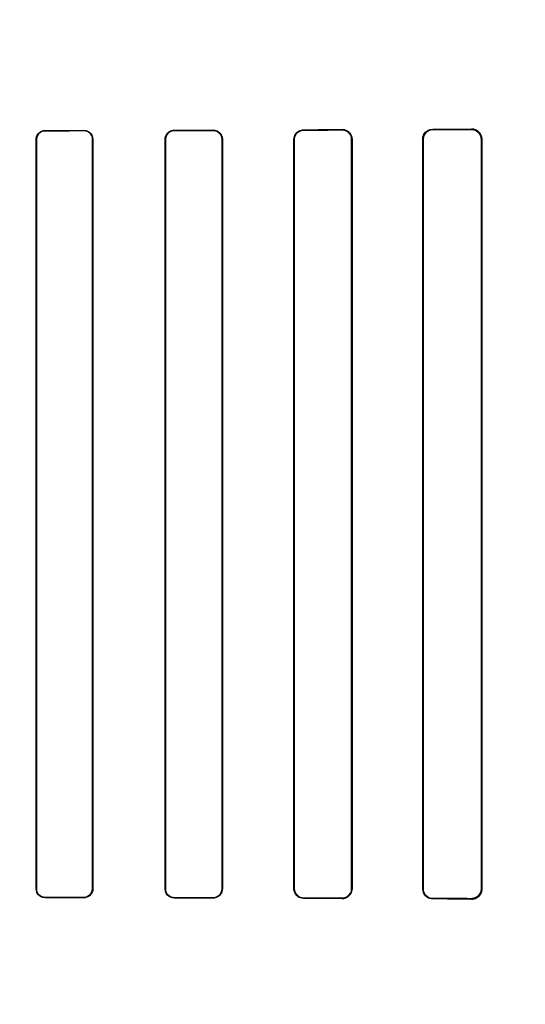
# Model space of a CAD drawing. Header units: millimetres. Extents: x 0 to 297, y 0 to 210.
# Tile 218 of 256: x 58.708 to 58.845, y 157.274 to 157.54. Entities that reach past the tile are written whole.
import ezdxf

# ---------------------------------------------------------------- set-up
doc = ezdxf.new("R2010")
doc.units = ezdxf.units.MM
doc.header["$LTSCALE"] = 16.335
doc.layers.get('0').update_dxf_attribs({"linetype": 'CONTINUOUS'})
for name, color, linetype in [('AXES_REF', 7, 'CONTINUOUS'), ('INTFCLR_1', 7, 'CONTINUOUS'), ('INTFCLR_72935', 7, 'CONTINUOUS')]:
    doc.layers.add(name, color=color, linetype=linetype)

msp = doc.modelspace()

# ---------------------------------------------------------------- linework, layer by layer
at = {"color": 7, "linetype": 'Continuous'}
for radius in [6.787079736, 6.7865, 6.743039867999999]:
    msp.add_circle((57.4637306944, 154.7114647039), radius, dxfattribs=at)
for radius, start, end in [(6.72, 278.2771290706, 261.7228709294), (6.874, 193.234383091, 36.7246116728)]:
    msp.add_arc((57.4637306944, 154.7114647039), radius, start, end, dxfattribs=at)
at = {"layer": 'AXES_REF', "color": 9, "linetype": 'Continuous'}
for radius in [6.191158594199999, 4.150003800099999]:
    msp.add_circle((57.4637306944, 154.7114647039), radius, dxfattribs=at)
at = {"layer": 'INTFCLR_1', "color": 9, "linetype": 'Continuous'}
for p, q in [((58.7151764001, 157.5103607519), (58.7151764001, 157.5102761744)), ((58.7256764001, 157.5102972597), (58.7256764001, 157.5103835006)), ((58.7501764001, 157.5104437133), (58.7501764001, 157.5103527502)), ((58.7606764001, 157.5103794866), (58.7606764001, 157.5104729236)), ((58.7851764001, 157.5105504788), (58.7851764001, 157.5104498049)), ((58.7956764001, 157.5104837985), (58.7956764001, 157.5105884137)), ((58.8201764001, 157.5106909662), (58.8201764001, 157.5105740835)), ((58.8306764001, 157.5106184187), (58.8306764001, 157.5107425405)), ((58.7128594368, 157.5079547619), (58.7127753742, 157.5079547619)), ((58.728110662, 157.5079547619), (58.7280238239, 157.5079547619)), ((58.7477842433, 157.5079547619), (58.7476940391, 157.5079547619)), ((58.76320192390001, 157.5079547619), (58.7631075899, 157.5079547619)), ((58.7826890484, 157.5079547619), (58.7825895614, 157.5079547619)), ((58.7983201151, 157.5079547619), (58.7982140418, 157.5079547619)), ((58.81756751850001, 157.5079547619), (58.8174527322, 157.5079547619)), ((58.8334789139, 157.5079547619), (58.8333519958, 157.5079547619)), ((58.7127753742, 157.3049547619), (58.7128594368, 157.3049547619)), ((58.7280238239, 157.3049547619), (58.728110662, 157.3049547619)), ((58.7476940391, 157.3049547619), (58.7477842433, 157.3049547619)), ((58.7631075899, 157.3049547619), (58.76320192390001, 157.3049547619)), ((58.7825895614, 157.3049547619), (58.7826890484, 157.3049547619)), ((58.7982140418, 157.3049547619), (58.7983201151, 157.3049547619)), ((58.8174527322, 157.3049547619), (58.81756751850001, 157.3049547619)), ((58.8333519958, 157.3049547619), (58.8334789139, 157.3049547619)), ((58.7151764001, 157.3026333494), (58.7151764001, 157.3025487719)), ((58.7256764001, 157.3025260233), (58.7256764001, 157.3026122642)), ((58.7501764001, 157.3025567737), (58.7501764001, 157.3024658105)), ((58.7606764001, 157.3024366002), (58.7606764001, 157.3025300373)), ((58.7851764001, 157.3024597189), (58.7851764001, 157.3023590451)), ((58.7956764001, 157.3023211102), (58.7956764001, 157.3024257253)), ((58.8201764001, 157.3023354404), (58.8201764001, 157.3022185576)), ((58.8306764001, 157.3021669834), (58.8306764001, 157.3022911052))]:
    msp.add_line(p, q, dxfattribs=at)
at = {"layer": 'INTFCLR_1', "color": 6, "linetype": 'Continuous'}
for p, q in [((58.7127753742, 157.3049547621), (58.7127753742, 157.5079547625)), ((58.7128594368, 157.3049547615), (58.7128594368, 157.5079547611)), ((58.7280238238, 157.5079547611), (58.7280238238, 157.3049547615)), ((58.7281106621, 157.5079547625), (58.7281106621, 157.3049547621)), ((58.7476940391, 157.3049547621), (58.7476940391, 157.5079547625)), ((58.7477842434, 157.3049547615), (58.7477842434, 157.5079547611)), ((58.7631075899, 157.5079547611), (58.7631075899, 157.3049547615)), ((58.76320192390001, 157.5079547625), (58.76320192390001, 157.3049547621)), ((58.7825895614, 157.3049547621), (58.7825895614, 157.5079547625)), ((58.7826890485, 157.3049547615), (58.7826890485, 157.5079547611)), ((58.7982140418, 157.5079547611), (58.7982140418, 157.3049547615)), ((58.798320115, 157.5079547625), (58.798320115, 157.3049547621)), ((58.8174527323, 157.3049547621), (58.8174527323, 157.5079547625)), ((58.81756751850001, 157.3049547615), (58.81756751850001, 157.5079547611)), ((58.8333519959, 157.5079547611), (58.8333519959, 157.3049547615)), ((58.8334789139, 157.5079547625), (58.8334789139, 157.3049547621))]:
    msp.add_line(p, q, dxfattribs=at)
at = {"layer": 'INTFCLR_1', "color": 7, "linetype": 'Continuous'}
for points in [[(58.8306764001, 157.5106184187), (58.830771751, 157.5106171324), (58.8308679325, 157.5106123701), (58.8309648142, 157.5106040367), (58.8310630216, 157.5105919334), (58.8311616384, 157.510576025), (58.8312582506, 157.5105567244), (58.8313520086, 157.5105343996), (58.831443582, 157.5105090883), (58.8315328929, 157.5104809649)], [(58.8315292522, 157.3024273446), (58.8314417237, 157.3023998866), (58.831352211, 157.3023751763), (58.83126079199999, 157.3023533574), (58.8311676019, 157.3023345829), (58.8310726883, 157.3023189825), (58.8309760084, 157.3023066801), (58.8308776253, 157.3022978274), (58.8307777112, 157.3022925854), (58.8306764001, 157.3022911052)]]:
    msp.add_lwpolyline(points, dxfattribs=at)
at = {"layer": 'INTFCLR_1', "color": 6, "linetype": 'Continuous'}
for centre, major_axis, ratio, start_param, end_param in [((58.5279264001, 157.5114547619), (0.3650864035, 0), 0.0034906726, -1.0322457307, -0.9983944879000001), ((58.5279264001, 157.5114547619), (0.3860864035, 0), 0.0034906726, -1.0644388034, -1.0330623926), ((58.5279264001, 157.5114547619), (0.3650864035, 0), 0.0034906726, -0.9162996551, -0.8795209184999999), ((58.5279264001, 157.5114547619), (0.3860864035, 0), 0.0034906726, -0.9573995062, -0.9237350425), ((58.5279264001, 157.5114547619), (0.3650864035, 0), 0.0034906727, -0.7888979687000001, -0.7475038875), ((58.5279264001, 157.5114547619), (0.3860864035, 0), 0.0034906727, -0.8415583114, -0.8044638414), ((58.5279264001, 157.5114547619), (0.3650864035, 0), 0.0034906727, -0.642674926, -0.5930216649), ((58.5279264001, 157.5114547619), (0.3860864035, 0), 0.0034906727, -0.7121557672, -0.6694696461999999), ((58.5279264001, 157.3014547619), (0.3860864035, 0), 0.0034906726, 1.0330623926, 1.0644388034), ((58.5279264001, 157.3014547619), (0.3650864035, 0), 0.0034906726, 0.9983944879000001, 1.0322457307), ((58.5279264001, 157.3014547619), (0.3860864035, 0), 0.0034906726, 0.9237350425, 0.9573995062), ((58.5279264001, 157.3014547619), (0.3650864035, 0), 0.0034906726, 0.8795209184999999, 0.9162996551), ((58.5279264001, 157.301454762), (0.3860864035, 0), 0.0034906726, 0.8044638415, 0.8415583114), ((58.5279264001, 157.301454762), (0.3650864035, 0), 0.0034906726, 0.7475038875, 0.7888979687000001), ((58.5279264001, 157.3014547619), (0.3860864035, 0), 0.0034906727, 0.6694696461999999, 0.7121557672), ((58.5279264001, 157.3014547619), (0.3650864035, 0), 0.0034906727, 0.5930216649, 0.642674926)]:
    msp.add_ellipse(centre, major_axis=major_axis, ratio=ratio, start_param=start_param, end_param=end_param, dxfattribs=at)
for points, knots in [([(58.7127753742, 157.5079547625), (58.7127753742, 157.5084737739), (58.71318273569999, 157.5097325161), (58.7144718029, 157.5103592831), (58.7151764, 157.5103607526)], [0, 0, 0, 0, 0.424164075, 1, 1, 1, 1]), ([(58.7128594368, 157.5079547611), (58.7128594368, 157.5084588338), (58.7132559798, 157.5096741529), (58.7144996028, 157.5102748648), (58.71517640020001, 157.510276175)], [0, 0, 0, 0, 0.4268650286, 1, 1, 1, 1]), ([(58.7256764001, 157.5103835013), (58.72612758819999, 157.5103845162), (58.7273864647, 157.5100505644), (58.7281106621, 157.508736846), (58.7281106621, 157.5079547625)], [0, 0, 0, 0, 0.3658471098, 1, 1, 1, 1]), ([(58.7256764, 157.5102972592), (58.726243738, 157.5102984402), (58.7274859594, 157.5098358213), (58.7280238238, 157.50858391), (58.7280238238, 157.5079547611)], [0, 0, 0, 0, 0.4741703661, 1, 1, 1, 1]), ([(58.7476940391, 157.5079547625), (58.7476940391, 157.5084768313), (58.748099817, 157.5097753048), (58.7494339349, 157.5104417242), (58.7501764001, 157.5104437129)], [0, 0, 0, 0, 0.4128538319, 1, 1, 1, 1]), ([(58.7477842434, 157.5079547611), (58.7477842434, 157.5084630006), (58.7481806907, 157.5097153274), (58.7494658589, 157.5103510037), (58.7501764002, 157.5103527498)], [0, 0, 0, 0, 0.4170057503, 1, 1, 1, 1]), ([(58.76067639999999, 157.5104729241), (58.76116225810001, 157.5104743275), (58.7624724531, 157.5101109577), (58.76320192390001, 157.5087496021), (58.76320192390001, 157.5079547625)], [0, 0, 0, 0, 0.3793708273, 1, 1, 1, 1]), ([(58.76067639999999, 157.5103794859), (58.76113712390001, 157.510380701), (58.7623967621, 157.5100376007), (58.7631075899, 157.5087264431), (58.7631075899, 157.5079547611)], [0, 0, 0, 0, 0.3738418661, 1, 1, 1, 1]), ([(58.7825895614, 157.5079547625), (58.7825895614, 157.5084727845), (58.7829838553, 157.5098214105), (58.784377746, 157.5105477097), (58.7851764, 157.5105504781)], [0, 0, 0, 0, 0.3934302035, 1, 1, 1, 1]), ([(58.7826890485, 157.5079547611), (58.7826890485, 157.5084643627), (58.7830815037, 157.5097626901), (58.7844195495, 157.5104474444), (58.78517640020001, 157.5104498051)], [0, 0, 0, 0, 0.4023839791, 1, 1, 1, 1]), ([(58.7956764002, 157.5105884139), (58.79621544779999, 157.5105904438), (58.79759363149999, 157.5101795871), (58.798320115, 157.5087580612), (58.798320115, 157.5079547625)], [0, 0, 0, 0, 0.4015728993, 1, 1, 1, 1]), ([(58.7956764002, 157.5104837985), (58.7961836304, 157.5104855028), (58.797504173, 157.5101010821), (58.7982140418, 157.5087355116), (58.7982140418, 157.5079547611)], [0, 0, 0, 0, 0.3938195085, 1, 1, 1, 1]), ([(58.8174527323, 157.5079547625), (58.8174527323, 157.5084511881), (58.8178190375, 157.5098604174), (58.8192899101, 157.5106868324), (58.8201764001, 157.5106909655)], [0, 0, 0, 0, 0.3589677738, 1, 1, 1, 1]), ([(58.81756751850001, 157.5079547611), (58.81756751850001, 157.5084495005), (58.81793748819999, 157.5098034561), (58.8193451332, 157.5105707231), (58.8201764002, 157.5105740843)], [0, 0, 0, 0, 0.3731029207, 1, 1, 1, 1]), ([(58.8306764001, 157.5107425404), (58.83121612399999, 157.5107453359), (58.8326701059, 157.5103445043), (58.8334789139, 157.5088349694), (58.8334789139, 157.5079547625)], [0, 0, 0, 0, 0.3801089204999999, 1, 1, 1, 1]), ([(58.7151764, 157.3025487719), (58.7145961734, 157.302549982), (58.7133259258, 157.3030266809), (58.7127753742, 157.3043091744), (58.7127753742, 157.3049547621)], [0, 0, 0, 0, 0.4733403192, 1, 1, 1, 1]), ([(58.71517640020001, 157.3026333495), (58.7147027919, 157.3026342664), (58.7134944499, 157.3030007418), (58.7128594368, 157.3042491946), (58.7128594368, 157.3049547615)], [0, 0, 0, 0, 0.4016441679, 1, 1, 1, 1]), ([(58.7281106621, 157.3049547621), (58.7281106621, 157.3044354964), (58.7277035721, 157.3031625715), (58.7263952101, 157.3025244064), (58.7256764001, 157.3025260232)], [0, 0, 0, 0, 0.4194128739, 1, 1, 1, 1]), ([(58.7280238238, 157.3049547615), (58.7280238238, 157.3044498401), (58.7276269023, 157.3032213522), (58.7263656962, 157.3026108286), (58.7256764, 157.3026122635)], [0, 0, 0, 0, 0.4228046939, 1, 1, 1, 1]), ([(58.7501764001, 157.3024658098), (58.749705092, 157.3024670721), (58.748418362, 157.3028237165), (58.7476940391, 157.3041650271), (58.7476940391, 157.3049547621)], [0, 0, 0, 0, 0.3737455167, 1, 1, 1, 1]), ([(58.7501764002, 157.3025567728), (58.7497279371, 157.3025578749), (58.7484892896, 157.3028957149), (58.7477842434, 157.3041885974), (58.7477842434, 157.3049547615)], [0, 0, 0, 0, 0.3692193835, 1, 1, 1, 1]), ([(58.76320192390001, 157.3049547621), (58.76320192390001, 157.3044347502), (58.76279893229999, 157.3031184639), (58.7614394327, 157.3024343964), (58.76067639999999, 157.3024366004)], [0, 0, 0, 0, 0.4052942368, 1, 1, 1, 1]), ([(58.7631075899, 157.3049547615), (58.7631075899, 157.3044461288), (58.7627113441, 157.3031771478), (58.7614035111, 157.3025281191), (58.76067639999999, 157.3025300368)], [0, 0, 0, 0, 0.4115995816, 1, 1, 1, 1]), ([(58.7851764, 157.3023590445), (58.7846568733, 157.3023608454), (58.7833098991, 157.3027623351), (58.7825895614, 157.3041576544), (58.7825895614, 157.3049547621)], [0, 0, 0, 0, 0.3945883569, 1, 1, 1, 1]), ([(58.78517640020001, 157.3024597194), (58.7846577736, 157.3024613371), (58.7833582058, 157.3028662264), (58.7826890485, 157.3042062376), (58.7826890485, 157.3049547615)], [0, 0, 0, 0, 0.4092869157, 1, 1, 1, 1]), ([(58.798320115, 157.3049547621), (58.798320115, 157.3044508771), (58.7979404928, 157.3030817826), (58.7965123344, 157.3023179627), (58.7956764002, 157.3023211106)], [0, 0, 0, 0, 0.3760826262, 1, 1, 1, 1]), ([(58.7982140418, 157.3049547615), (58.7982140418, 157.3044490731), (58.7978277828, 157.303129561), (58.7964587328, 157.3024230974), (58.7956764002, 157.302425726)], [0, 0, 0, 0, 0.3926075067, 1, 1, 1, 1]), ([(58.8201764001, 157.3022185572), (58.8196718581, 157.3022209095), (58.8182625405, 157.3026016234), (58.8174527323, 157.3040756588), (58.8174527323, 157.3049547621)], [0, 0, 0, 0, 0.364649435, 1, 1, 1, 1]), ([(58.8201764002, 157.3023354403), (58.8197118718, 157.3023373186), (58.8183662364, 157.3026830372), (58.81756751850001, 157.3040959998), (58.81756751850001, 157.3049547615)], [0, 0, 0, 0, 0.3510423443, 1, 1, 1, 1]), ([(58.8334789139, 157.3049547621), (58.8334789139, 157.3044730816), (58.83312762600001, 157.3030346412), (58.8316093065, 157.3021621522), (58.8306764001, 157.3021669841)], [0, 0, 0, 0, 0.340506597, 1, 1, 1, 1])]:
    msp.add_open_spline(points, degree=3, knots=knots, dxfattribs=at)
at = {"layer": 'INTFCLR_1', "color": 7, "linetype": 'Continuous'}
for points, knots in [([(58.83067640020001, 157.5106184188), (58.8311775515, 157.5106114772), (58.8325609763, 157.5102583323), (58.83335620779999, 157.508808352), (58.8333519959, 157.5079547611)], [0, 0, 0, 0, 0.3699433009, 1, 1, 1, 1]), ([(58.8315328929, 157.5104809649), (58.831979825, 157.5103315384), (58.8329372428, 157.5097012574), (58.8333520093, 157.5085728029), (58.8333519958, 157.5079547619)], [0, 0, 0, 0, 0.4326208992, 1, 1, 1, 1]), ([(58.8333519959, 157.3049547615), (58.8333521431, 157.3044915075), (58.8330136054, 157.3031120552), (58.8315643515, 157.3023060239), (58.83067640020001, 157.3022911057)], [0, 0, 0, 0, 0.3428132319, 1, 1, 1, 1])]:
    msp.add_open_spline(points, degree=3, knots=knots, dxfattribs=at)
at = {"layer": 'INTFCLR_72935', "color": 9, "linetype": 'Continuous'}
for p, q in [((58.7151764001, 157.5102761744), (58.7151764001, 157.5103607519)), ((58.7256764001, 157.5103835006), (58.7256764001, 157.5102972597)), ((58.7501764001, 157.5103527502), (58.7501764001, 157.5104437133)), ((58.7606764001, 157.5104729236), (58.7606764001, 157.5103794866)), ((58.7851764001, 157.5104498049), (58.7851764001, 157.5105504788)), ((58.7956764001, 157.5105884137), (58.7956764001, 157.5104837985)), ((58.8201764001, 157.5105740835), (58.8201764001, 157.5106909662)), ((58.8306764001, 157.5107425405), (58.8306764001, 157.5106184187)), ((58.7127753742, 157.5079547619), (58.7128594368, 157.5079547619)), ((58.7280238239, 157.5079547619), (58.728110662, 157.5079547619)), ((58.7476940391, 157.5079547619), (58.7477842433, 157.5079547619)), ((58.7631075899, 157.5079547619), (58.76320192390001, 157.5079547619)), ((58.7825895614, 157.5079547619), (58.7826890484, 157.5079547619)), ((58.7982140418, 157.5079547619), (58.7983201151, 157.5079547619)), ((58.8174527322, 157.5079547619), (58.81756751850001, 157.5079547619)), ((58.8333519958, 157.5079547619), (58.8334789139, 157.5079547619)), ((58.7128594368, 157.3049547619), (58.7127753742, 157.3049547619)), ((58.728110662, 157.3049547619), (58.7280238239, 157.3049547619)), ((58.7477842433, 157.3049547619), (58.7476940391, 157.3049547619)), ((58.76320192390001, 157.3049547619), (58.7631075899, 157.3049547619)), ((58.7826890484, 157.3049547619), (58.7825895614, 157.3049547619)), ((58.7983201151, 157.3049547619), (58.7982140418, 157.3049547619)), ((58.81756751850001, 157.3049547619), (58.8174527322, 157.3049547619)), ((58.8334789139, 157.3049547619), (58.8333519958, 157.3049547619)), ((58.7151764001, 157.3025487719), (58.7151764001, 157.3026333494)), ((58.7256764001, 157.3026122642), (58.7256764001, 157.3025260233)), ((58.7501764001, 157.3024658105), (58.7501764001, 157.3025567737)), ((58.7606764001, 157.3025300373), (58.7606764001, 157.3024366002)), ((58.7851764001, 157.3023590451), (58.7851764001, 157.3024597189)), ((58.7956764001, 157.3024257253), (58.7956764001, 157.3023211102)), ((58.8201764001, 157.3022185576), (58.8201764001, 157.3023354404)), ((58.8306764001, 157.3022911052), (58.8306764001, 157.3021669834))]:
    msp.add_line(p, q, dxfattribs=at)
at = {"layer": 'INTFCLR_72935', "color": 6, "linetype": 'Continuous'}
for p, q in [((58.7127753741, 157.5079547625), (58.7127753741, 157.3049547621)), ((58.7128594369, 157.5079547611), (58.7128594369, 157.3049547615)), ((58.728023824, 157.3049547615), (58.728023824, 157.5079547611)), ((58.7281106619, 157.3049547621), (58.7281106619, 157.5079547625)), ((58.7476940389, 157.5079547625), (58.7476940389, 157.3049547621)), ((58.74778424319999, 157.5079547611), (58.74778424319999, 157.3049547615)), ((58.76310759, 157.3049547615), (58.76310759, 157.5079547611)), ((58.76320192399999, 157.3049547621), (58.76320192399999, 157.5079547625)), ((58.7825895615, 157.5079547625), (58.7825895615, 157.3049547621)), ((58.7826890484, 157.5079547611), (58.7826890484, 157.3049547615)), ((58.7982140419, 157.3049547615), (58.7982140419, 157.5079547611)), ((58.7983201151, 157.3049547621), (58.7983201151, 157.5079547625)), ((58.8174527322, 157.5079547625), (58.8174527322, 157.3049547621)), ((58.81756751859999, 157.5079547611), (58.81756751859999, 157.3049547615)), ((58.8333519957, 157.3049547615), (58.8333519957, 157.5079547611)), ((58.833478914, 157.3049547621), (58.833478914, 157.5079547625))]:
    msp.add_line(p, q, dxfattribs=at)
at = {"layer": 'INTFCLR_72935', "color": 7, "linetype": 'Continuous'}
for points in [[(58.8306764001, 157.5107425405), (58.8307845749, 157.5107410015), (58.83088977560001, 157.5107354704), (58.830991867, 157.5107262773), (58.8310903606, 157.5107138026), (58.8311855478, 157.5106983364), (58.8312784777, 157.5106799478), (58.8313694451, 157.5106587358), (58.8314580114, 157.5106349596), (58.8315441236, 157.5106088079)], [(58.8315292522, 157.5104821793), (58.8314417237, 157.5105096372), (58.831352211, 157.5105343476), (58.83126079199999, 157.5105561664), (58.8311676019, 157.510574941), (58.8310726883, 157.5105905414), (58.8309760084, 157.5106028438), (58.8308776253, 157.5106116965), (58.8307777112, 157.5106169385), (58.8306764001, 157.5106184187)], [(58.7965482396, 157.3024661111), (58.79645854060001, 157.3024368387), (58.796366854, 157.3024105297), (58.7962732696, 157.3023873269), (58.7961779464, 157.3023673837), (58.79608093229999, 157.3023508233), (58.7959821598, 157.3023377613), (58.7958816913, 157.3023283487), (58.7957797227, 157.3023227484), (58.7956764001, 157.3023211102)], [(58.8306764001, 157.3022911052), (58.8307717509, 157.3022923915), (58.8308679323, 157.3022971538), (58.8309648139, 157.3023054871), (58.8310630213, 157.3023175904), (58.83116163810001, 157.3023334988), (58.8312582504, 157.3023527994), (58.8313520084, 157.3023751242), (58.8314435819, 157.3024004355), (58.8315328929, 157.3024285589)], [(58.83154569, 157.30230122), (58.83145942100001, 157.3022749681), (58.83137072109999, 157.3022511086), (58.8312796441, 157.3022298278), (58.8311866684, 157.3022113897), (58.8310914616, 157.3021958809), (58.8309928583, 157.3021833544), (58.8308905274, 157.3021741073), (58.83078499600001, 157.3021685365), (58.8306764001, 157.3021669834)]]:
    msp.add_lwpolyline(points, dxfattribs=at)
at = {"layer": 'INTFCLR_72935', "color": 6, "linetype": 'Continuous'}
for centre, major_axis, ratio, start_param, end_param in [((58.5279264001, 157.5114547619), (0.3650864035, 0), 0.0034906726, -1.0322457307, -0.9983944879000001), ((58.5279264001, 157.5114547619), (0.3860864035, 0), 0.0034906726, -1.0644388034, -1.0330623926), ((58.5279264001, 157.5114547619), (0.3650864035, 0), 0.0034906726, -0.9162996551, -0.8795209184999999), ((58.5279264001, 157.5114547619), (0.3860864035, 0), 0.0034906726, -0.9573995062, -0.9237350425), ((58.5279264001, 157.5114547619), (0.3650864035, 0), 0.0034906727, -0.7888979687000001, -0.7475038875), ((58.5279264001, 157.5114547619), (0.3860864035, 0), 0.0034906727, -0.8415583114, -0.8044638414), ((58.5279264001, 157.5114547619), (0.3650864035, 0), 0.0034906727, -0.642674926, -0.5930216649), ((58.5279264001, 157.5114547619), (0.3860864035, 0), 0.0034906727, -0.7121557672, -0.6694696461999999), ((58.5279264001, 157.3014547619), (0.3860864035, 0), 0.0034906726, 1.0330623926, 1.0644388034), ((58.5279264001, 157.3014547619), (0.3650864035, 0), 0.0034906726, 0.9983944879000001, 1.0322457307), ((58.5279264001, 157.3014547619), (0.3860864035, 0), 0.0034906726, 0.9237350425, 0.9573995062), ((58.5279264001, 157.3014547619), (0.3650864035, 0), 0.0034906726, 0.8795209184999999, 0.9162996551), ((58.5279264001, 157.301454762), (0.3860864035, 0), 0.0034906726, 0.8044638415, 0.8415583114), ((58.5279264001, 157.301454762), (0.3650864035, 0), 0.0034906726, 0.7475038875, 0.7888979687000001), ((58.5279264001, 157.3014547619), (0.3860864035, 0), 0.0034906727, 0.6694696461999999, 0.7121557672), ((58.5279264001, 157.3014547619), (0.3650864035, 0), 0.0034906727, 0.5930216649, 0.642674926)]:
    msp.add_ellipse(centre, major_axis=major_axis, ratio=ratio, start_param=start_param, end_param=end_param, dxfattribs=at)
for points, knots in [([(58.7127753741, 157.5079547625), (58.7127753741, 157.5084760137), (58.7131845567, 157.5097355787), (58.7144738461, 157.5103592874), (58.7151764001, 157.5103607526)], [0, 0, 0, 0, 0.4259260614, 1, 1, 1, 1]), ([(58.7151764, 157.510276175), (58.7146937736, 157.5102752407), (58.7134833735, 157.5098995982), (58.7128594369, 157.5086519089), (58.7128594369, 157.5079547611)], [0, 0, 0, 0, 0.4090841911, 1, 1, 1, 1]), ([(58.7256764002, 157.5103835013), (58.7261408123, 157.5103845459), (58.7274028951, 157.51003772), (58.7281106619, 157.5087247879), (58.7281106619, 157.5079547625)], [0, 0, 0, 0, 0.3762141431, 1, 1, 1, 1]), ([(58.728023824, 157.5079547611), (58.728023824, 157.5084643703), (58.72762242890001, 157.5096941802), (58.7263613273, 157.510298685), (58.7256764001, 157.5102972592)], [0, 0, 0, 0, 0.4266161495, 1, 1, 1, 1]), ([(58.7476940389, 157.5079547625), (58.7476940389, 157.5084752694), (58.7480974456, 157.509773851), (58.749432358, 157.51044172), (58.75017639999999, 157.5104437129)], [0, 0, 0, 0, 0.4116138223, 1, 1, 1, 1]), ([(58.75017639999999, 157.5103527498), (58.7497160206, 157.5103516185), (58.748474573, 157.5100021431), (58.74778424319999, 157.5087100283), (58.74778424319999, 157.5079547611)], [0, 0, 0, 0, 0.3787122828, 1, 1, 1, 1]), ([(58.7606764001, 157.5104729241), (58.7611730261, 157.5104743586), (58.7624857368, 157.5101001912), (58.76320192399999, 157.5087396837), (58.76320192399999, 157.5079547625)], [0, 0, 0, 0, 0.387521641, 1, 1, 1, 1]), ([(58.76310759, 157.5079547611), (58.76310759, 157.5084636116), (58.76271180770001, 157.5097330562), (58.76140340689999, 157.5103814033), (58.7606764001, 157.5103794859)], [0, 0, 0, 0, 0.4117379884, 1, 1, 1, 1]), ([(58.7825895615, 157.5079547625), (58.7825895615, 157.5084703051), (58.7829819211, 157.5098180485), (58.7843755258, 157.510547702), (58.7851764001, 157.5105504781)], [0, 0, 0, 0, 0.3916242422, 1, 1, 1, 1]), ([(58.7851764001, 157.5104498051), (58.7846789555, 157.5104482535), (58.7833839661, 157.5100651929), (58.7826890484, 157.5087230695), (58.7826890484, 157.5079547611)], [0, 0, 0, 0, 0.3930040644, 1, 1, 1, 1]), ([(58.7983201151, 157.5079547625), (58.7983201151, 157.5084586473), (58.79794049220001, 157.5098277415), (58.7965123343, 157.5105915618), (58.7956764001, 157.5105884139)], [0, 0, 0, 0, 0.3760825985, 1, 1, 1, 1]), ([(58.7982140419, 157.5079547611), (58.7982140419, 157.5084602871), (58.7978273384, 157.5097794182), (58.7964587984, 157.5104864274), (58.7956764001, 157.5104837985)], [0, 0, 0, 0, 0.3925108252, 1, 1, 1, 1]), ([(58.8174527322, 157.5079547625), (58.8174527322, 157.5084217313), (58.8177907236, 157.509824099), (58.8192633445, 157.5106867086), (58.8201764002, 157.5106909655)], [0, 0, 0, 0, 0.3383747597, 1, 1, 1, 1]), ([(58.82017639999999, 157.5105740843), (58.8197119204, 157.5105722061), (58.8183662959, 157.5102265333), (58.81756751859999, 157.5088135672), (58.81756751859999, 157.5079547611)], [0, 0, 0, 0, 0.3510066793, 1, 1, 1, 1]), ([(58.7151764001, 157.3025487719), (58.714724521, 157.3025497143), (58.7134807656, 157.3028898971), (58.7127753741, 157.3041875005), (58.7127753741, 157.3049547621)], [0, 0, 0, 0, 0.3706543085, 1, 1, 1, 1]), ([(58.7128594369, 157.3049547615), (58.7128594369, 157.3044476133), (58.7132587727, 157.3032313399), (58.7145024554, 157.3026346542), (58.7151764, 157.3026333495)], [0, 0, 0, 0, 0.4293884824, 1, 1, 1, 1]), ([(58.7281106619, 157.3049547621), (58.7281106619, 157.3044316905), (58.72770012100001, 157.3031575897), (58.7263916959, 157.3025244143), (58.7256764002, 157.3025260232)], [0, 0, 0, 0, 0.4223874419, 1, 1, 1, 1]), ([(58.7256764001, 157.3026122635), (58.7262437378, 157.3026110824), (58.7274859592, 157.303073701), (58.728023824, 157.3043256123), (58.728023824, 157.3049547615)], [0, 0, 0, 0, 0.4741700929, 1, 1, 1, 1]), ([(58.75017639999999, 157.3024658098), (58.7496929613, 157.3024671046), (58.7484034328, 157.3028357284), (58.7476940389, 157.3041761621), (58.7476940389, 157.3049547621)], [0, 0, 0, 0, 0.3830625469, 1, 1, 1, 1]), ([(58.74778424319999, 157.3049547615), (58.74778424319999, 157.304446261), (58.7481803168, 157.3031934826), (58.7494660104, 157.3025585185), (58.75017639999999, 157.3025567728)], [0, 0, 0, 0, 0.4171825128, 1, 1, 1, 1]), ([(58.76320192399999, 157.3049547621), (58.76320192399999, 157.304435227), (58.7628001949, 157.3031185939), (58.7614399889, 157.3024343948), (58.7606764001, 157.3024366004)], [0, 0, 0, 0, 0.4048975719, 1, 1, 1, 1]), ([(58.7606764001, 157.3025300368), (58.76114943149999, 157.3025287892), (58.7624119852, 157.3028840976), (58.76310759, 157.3041943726), (58.76310759, 157.3049547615)], [0, 0, 0, 0, 0.3835127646, 1, 1, 1, 1]), ([(58.7851764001, 157.3023590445), (58.7846485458, 157.3023608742), (58.7832994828, 157.3027704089), (58.7825895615, 157.3041653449), (58.7825895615, 157.3049547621)], [0, 0, 0, 0, 0.4007194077, 1, 1, 1, 1]), ([(58.7826890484, 157.3049547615), (58.7826890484, 157.3044478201), (58.7830779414, 157.3031495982), (58.7844169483, 157.3024620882), (58.7851764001, 157.3024597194)], [0, 0, 0, 0, 0.4003021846, 1, 1, 1, 1]), ([(58.7956764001, 157.302425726), (58.7961899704, 157.3024240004), (58.79751223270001, 157.3028144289), (58.7982140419, 157.3041798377), (58.7982140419, 157.3049547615)], [0, 0, 0, 0, 0.398583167, 1, 1, 1, 1]), ([(58.8201764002, 157.3022185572), (58.8196612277, 157.302220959), (58.818249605, 157.3026123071), (58.8174527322, 157.3040853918), (58.8174527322, 157.3049547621)], [0, 0, 0, 0, 0.3720910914, 1, 1, 1, 1]), ([(58.81756751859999, 157.3049547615), (58.81756751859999, 157.3044600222), (58.8179374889, 157.3031060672), (58.8193451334, 157.3023388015), (58.82017639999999, 157.3023354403)], [0, 0, 0, 0, 0.373102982, 1, 1, 1, 1])]:
    msp.add_open_spline(points, degree=3, knots=knots, dxfattribs=at)
at = {"layer": 'INTFCLR_72935', "color": 7, "linetype": 'Continuous'}
for points, knots in [([(58.833478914, 157.5079547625), (58.83347890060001, 157.5085155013), (58.8330492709, 157.5099772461), (58.831537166, 157.5107318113), (58.83067640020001, 157.5107425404)], [0, 0, 0, 0, 0.3944499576, 1, 1, 1, 1]), ([(58.8333519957, 157.5079547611), (58.8333521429, 157.5084180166), (58.8330136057, 157.5097974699), (58.8315643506, 157.5106035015), (58.83067639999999, 157.5106184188)], [0, 0, 0, 0, 0.3428141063, 1, 1, 1, 1]), ([(58.8333519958, 157.5079547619), (58.833351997, 157.508436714), (58.8330491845, 157.5095473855), (58.8321069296, 157.5102899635), (58.8315292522, 157.5104821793)], [0, 0, 0, 0, 0.4418461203, 1, 1, 1, 1]), ([(58.7956764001, 157.3023211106), (58.796215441, 157.3023246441), (58.7975917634, 157.3027257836), (58.7983257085, 157.3041514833), (58.7983201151, 157.3049547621)], [0, 0, 0, 0, 0.4015735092, 1, 1, 1, 1]), ([(58.83067640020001, 157.3021669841), (58.8311525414, 157.3021723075), (58.8325901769, 157.302496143), (58.8334824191, 157.3040170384), (58.833478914, 157.3049547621)], [0, 0, 0, 0, 0.336778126, 1, 1, 1, 1]), ([(58.83067639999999, 157.3022911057), (58.8311775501, 157.3022980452), (58.8325609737, 157.3026511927), (58.83335620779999, 157.3041011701), (58.8333519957, 157.3049547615)], [0, 0, 0, 0, 0.369942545, 1, 1, 1, 1])]:
    msp.add_open_spline(points, degree=3, knots=knots, dxfattribs=at)

doc.saveas('drawing.dxf')
